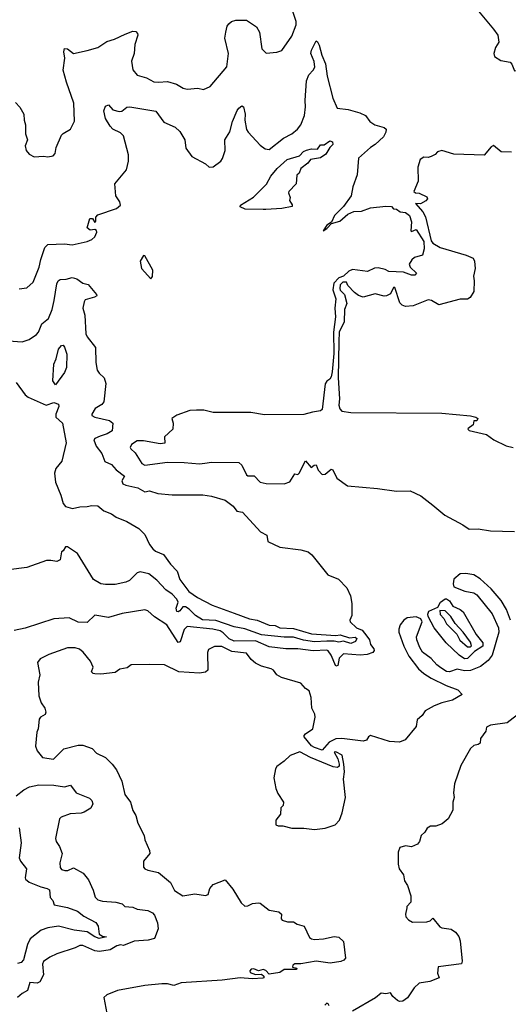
# Model space of a CAD drawing. Extents: x 1552294 to 1694791, y 811929 to 917222.
# Tile 209 of 256: x 1626639 to 1629864, y 866290 to 872788. Entities that reach past the tile are written whole.
import ezdxf

# ---------------------------------------------------------------- set-up
doc = ezdxf.new("R2010")
doc.units = 0

msp = doc.modelspace()

# ---------------------------------------------------------------- linework, layer by layer
at = {"layer": '0CON10XD'}
for points in [[(1626612.1, 872242.1), (1626639.7, 872209.7), (1626665.8, 872165), (1626668.1, 872125), (1626677.1, 872095), (1626678, 872035), (1626690.8, 871995), (1626674.3, 871955), (1626682.5, 871925), (1626700.9, 871900.9), (1626735, 871883.3), (1626795, 871887.5), (1626825, 871882.5), (1626860.8, 871889.2), (1626874, 871905), (1626880, 871945), (1626914.5, 872025.5), (1626925, 872037.5), (1626973.9, 872066.1), (1627001.7, 872118.3), (1626996.8, 872236.8), (1626947.1, 872375), (1626925.7, 872455), (1626936.2, 872535), (1626930, 872575), (1626935, 872597.5), (1626955, 872596.2), (1626995, 872565.8), (1627085, 872584.3), (1627155, 872604.4), (1627215, 872644.5), (1627265, 872658.9), (1627335, 872693.1), (1627385, 872711.4), (1627405, 872709.2), (1627417.1, 872697.1), (1627418.6, 872685), (1627397.8, 872625), (1627394.4, 872565), (1627375.7, 872515), (1627385, 872456.7), (1627415, 872422), (1627475, 872404.2), (1627525, 872378.6), (1627554.3, 872375.7), (1627615, 872380.6), (1627672.7, 872362.7), (1627716.7, 872335), (1627745, 872329.4), (1627815, 872336.2), (1627853, 872327), (1627895, 872346.7), (1628005, 872477.5), (1628016.5, 872565), (1627992.5, 872665), (1627998.8, 872705), (1628008.8, 872745), (1628019.5, 872760.5), (1628036.7, 872775), (1628064.4, 872785.6), (1628135, 872785.6), (1628201.2, 872741.2), (1628222, 872705), (1628238, 872595), (1628265, 872566.7), (1628335, 872574), (1628370, 872585), (1628435, 872680), (1628462.9, 872755), (1628464, 872775), (1628423.9, 872895)], [(1629645, 872869.8), (1629766.1, 872726.1), (1629793.4, 872685), (1629800.8, 872639.2), (1629778.8, 872605), (1629767.5, 872565), (1629772.5, 872545), (1629815, 872518), (1629875, 872507.5), (1629886.4, 872495), (1629905, 872450), (1629955, 872451.6), (1629996.2, 872426.2), (1630054.6, 872365), (1630078.1, 872335), (1630089.2, 872305), (1630115, 872278.1), (1630110.4, 872160.4), (1630114.4, 872144.4), (1630155.6, 872085), (1630158.9, 872035), (1630125, 871894.3), (1630101.3, 871878.7), (1630044.8, 871875.2)], [(1626635, 871012), (1626685, 871019.2), (1626726.9, 871055), (1626768.1, 871155), (1626778.8, 871205), (1626805, 871284), (1626825, 871303.8), (1626935, 871307.8), (1626985, 871301.9), (1627085, 871323.3), (1627115, 871336.7), (1627134.1, 871355.9), (1627148.8, 871385), (1627146.1, 871396.1), (1627135, 871402.5), (1627105, 871399.2), (1627084.3, 871414.3), (1627102.5, 871475), (1627120, 871475), (1627135, 871450), (1627141.7, 871458.3), (1627142.5, 871485), (1627155, 871500), (1627277.3, 871542.7), (1627303.1, 871565), (1627300.6, 871585), (1627274.4, 871625), (1627265.8, 871705), (1627343.8, 871796.2), (1627356.7, 871855), (1627357.5, 871895), (1627325, 872020.6), (1627305, 872041.2), (1627253.1, 872065), (1627235, 872084.4), (1627204.6, 872135), (1627193.7, 872186.3), (1627205, 872216.2), (1627225, 872226), (1627252.7, 872192.7), (1627295, 872181.2), (1627312.5, 872185), (1627345, 872210.8), (1627365, 872212.5), (1627538, 872185), (1627590.6, 872110.6), (1627665, 872078.2), (1627695, 872050.5), (1627727.9, 871995), (1627735, 871940), (1627774.1, 871884.1), (1627865, 871836.2), (1627890, 871815), (1627915, 871816), (1627965.5, 871854.5), (1627977.4, 871872.6), (1627994.1, 871924.1), (1627991.9, 871995), (1628025, 872048), (1628044, 872115), (1628075, 872188), (1628085, 872204), (1628105, 872218.8), (1628115, 872212.5), (1628126.4, 872163.6), (1628124.5, 872125), (1628135, 872064), (1628145.7, 872045), (1628225, 871958.8), (1628260, 871935), (1628285, 871930.9), (1628380, 872005), (1628435.6, 872035), (1628473.3, 872065), (1628495.4, 872095), (1628517.9, 872155), (1628526.1, 872213.9), (1628522.1, 872255), (1628532.3, 872385), (1628546.3, 872425), (1628575.6, 872454.4), (1628586.7, 872475), (1628582.4, 872512.4), (1628560.8, 872565), (1628565, 872586.2), (1628595, 872648), (1628605, 872642.5), (1628615, 872620), (1628633.4, 872553.4), (1628657, 872497), (1628668.5, 872415), (1628705, 872270), (1628735, 872203.8), (1628805.9, 872195.9), (1628883.6, 872173.6), (1628920, 872155), (1628950, 872115), (1628983.3, 872095), (1629045, 872076), (1629056.7, 872065), (1629056.2, 872045), (1629040, 872015), (1628985, 871963.3), (1628955, 871944.5), (1628875.5, 871875), (1628866.8, 871765), (1628838.2, 871685), (1628826.7, 871625), (1628775.1, 871554.9), (1628715.8, 871495), (1628697.7, 871452.3), (1628665, 871431.9), (1628642, 871395), (1628665, 871408.9), (1628697.8, 871442.2), (1628751.5, 871458.5), (1628805, 871505.3), (1628845, 871521.6), (1628894.8, 871525.2), (1628955, 871546.7), (1629055, 871556.7), (1629092.5, 871555), (1629105, 871540), (1629125, 871537.5), (1629149.2, 871519.2), (1629185, 871515.8), (1629211.2, 871495), (1629223.8, 871455), (1629220, 871395), (1629225, 871390), (1629255, 871404), (1629305, 871324), (1629309.3, 871275), (1629297.8, 871235), (1629245, 871218.8), (1629225.9, 871204.1), (1629210, 871175), (1629216.7, 871155), (1629256.7, 871115), (1629247, 871103), (1629225, 871102.9), (1629172.2, 871122.2), (1629075, 871125.7), (1629049.9, 871139.9), (1629005, 871151.3), (1628981.4, 871148.6), (1628935, 871126.4), (1628835, 871138.3), (1628810.9, 871129.1), (1628775.2, 871095), (1628745.6, 871084.4), (1628711.9, 871048.1), (1628706, 871005), (1628725.4, 870945), (1628719.8, 870885), (1628724, 870826), (1628710.4, 870725), (1628713.1, 870585), (1628701.7, 870465), (1628695, 870431.2), (1628685, 870416.2), (1628665, 870403.3), (1628655.6, 870384.4), (1628635.8, 870215), (1628625, 870206.7), (1628572.3, 870197.7), (1628515, 870183.5), (1628255, 870179.7), (1628165, 870196.7), (1627915.7, 870195.7), (1627855, 870210.8), (1627805, 870211.4), (1627761.7, 870208.3), (1627675, 870178.8), (1627643.3, 870155), (1627652.5, 870125), (1627650, 870085), (1627594.3, 870035.7), (1627596.5, 869993.5), (1627565, 869988.8), (1627455, 870008.1), (1627415, 870008.2), (1627377.3, 869985), (1627368.5, 869965), (1627373.2, 869955), (1627400.2, 869930.2), (1627445, 869858.8), (1627465, 869848.8), (1627615, 869868.7), (1627725, 869866.7), (1627825, 869856), (1627860.7, 869860.7), (1627905, 869868), (1628085, 869864.6), (1628105, 869847.1), (1628135, 869784.2), (1628145, 869777.2), (1628187.1, 869777.1), (1628225, 869735.8), (1628265, 869726.5), (1628384.3, 869725.7), (1628421.7, 869738.3), (1628455, 869790), (1628475, 869787.5), (1628482.5, 869795), (1628525, 869877.5), (1628563, 869833), (1628581.7, 869848.3), (1628595, 869850), (1628608.8, 869815), (1628635, 869786.2), (1628655, 869788.8), (1628695, 869822.5), (1628705, 869817.5), (1628732.6, 869762.6), (1628802.7, 869712.7), (1629000, 869695), (1629125, 869676), (1629215, 869678.9), (1629286.3, 869646.3), (1629364.8, 869584.8), (1629445, 869517.8), (1629564.2, 869455), (1629605, 869425.6), (1629665, 869427.5), (1629745, 869413.8), (1629905, 869410)], [(1628245, 871534.4), (1628127.8, 871537.8), (1628093.5, 871553.5), (1628096.2, 871565), (1628182.9, 871617.1), (1628268, 871702), (1628296.4, 871755), (1628338.5, 871805), (1628404, 871865), (1628485, 871888.9), (1628512.2, 871917.8), (1628532.2, 871927.8), (1628565, 871936.4), (1628605, 871933.5), (1628625, 871962.3), (1628647.9, 871962.1), (1628685, 871988.8), (1628702.3, 871982.3), (1628705.6, 871965), (1628685, 871943.8), (1628660.3, 871899.7), (1628625, 871877.2), (1628558.6, 871865), (1628539.7, 871840.3), (1628495.4, 871805), (1628484.1, 871775.9), (1628468, 871762), (1628463, 871705), (1628416.2, 871655), (1628413.8, 871645), (1628423.8, 871615), (1628420, 871595), (1628436.6, 871566.6), (1628437.1, 871555), (1628368, 871542), (1628264.1, 871535.9), (1628245, 871534.4)], [(1629885, 871913.3), (1629816.7, 871915), (1629765, 871956.9), (1629750.8, 871949.2), (1629705, 871894.7), (1629505, 871900), (1629425, 871925.6), (1629396.7, 871915), (1629380.7, 871899.3), (1629353.9, 871886.1), (1629335, 871878.8), (1629305, 871880), (1629281.2, 871865), (1629266.2, 871815), (1629267.7, 871722.3), (1629240, 871655), (1629250, 871645), (1629275, 871642.5), (1629325, 871620), (1629330, 871605), (1629318.3, 871591.7), (1629285, 871573.3), (1629250, 871575), (1629299.2, 871519.2), (1629317, 871487), (1629355, 871327.5), (1629365, 871313.3), (1629414, 871285), (1629586.1, 871233.9), (1629630.8, 871215), (1629640.6, 871195), (1629645.5, 871145), (1629634, 871095), (1629638.8, 871065), (1629636, 870994), (1629612.5, 870955), (1629595, 870943.8), (1629545, 870944.2), (1629405, 870906.2), (1629355.7, 870935.7), (1629335, 870940), (1629235, 870900), (1629185.5, 870895.5), (1629163.8, 870903.8), (1629148.7, 870918.7), (1629115, 871020), (1629105, 871020), (1629085, 870978.8), (1629060, 870965), (1629045, 870963.3), (1628985, 870978.8), (1628905, 870956.7), (1628875, 870966.7), (1628848.3, 870988.3), (1628805, 871033.3), (1628796.1, 871056.1), (1628771.5, 871055), (1628755, 871038.5), (1628751.7, 871015), (1628755, 871003.6), (1628783.6, 870973.6), (1628797.8, 870915), (1628783.1, 870875), (1628780.2, 870795), (1628746.4, 870725), (1628744.5, 870665), (1628740.9, 870425), (1628750.3, 870285), (1628745.5, 870245), (1628750.8, 870220.8), (1628765.3, 870205.3), (1628825, 870195.8), (1629425, 870191.1), (1629615, 870174), (1629650, 870165), (1629662.5, 870155), (1629655, 870140), (1629635, 870140), (1629632.5, 870115), (1629599.3, 870090.7), (1629596.7, 870085), (1629605.9, 870075.9), (1629719.4, 870049.4), (1629768, 870015), (1629848.8, 869975), (1629895, 869965.3)], [(1627505, 871077.5), (1627516.4, 871093.6), (1627516.7, 871135), (1627465, 871230), (1627455, 871232.5), (1627433.8, 871195), (1627442.5, 871145), (1627505, 871077.5)], [(1626865.6, 870935.6), (1626884.1, 871045), (1626893.8, 871065), (1626905, 871072.3), (1626945.2, 871074.8), (1626985, 871086.7), (1627015, 871077.5), (1627055, 871049.5), (1627090.9, 871040.9), (1627145.8, 870975), (1627147.5, 870965), (1627133.4, 870956.6), (1627071.7, 870938.3), (1627063.6, 870926.4), (1627054.6, 870885), (1627068.2, 870838.2), (1627075.7, 870715), (1627085, 870694.2), (1627140, 870625), (1627142.5, 870525), (1627150.6, 870475), (1627163.1, 870455), (1627196.9, 870425), (1627206.7, 870386.7), (1627194.5, 870265.5), (1627180.7, 870249.3), (1627137.2, 870222.8), (1627115.7, 870185), (1627115.7, 870175), (1627135, 870163.9), (1627232.3, 870142.3), (1627252.5, 870125), (1627250, 870075), (1627215.7, 870055), (1627169.8, 870040.2), (1627135.6, 870025), (1627127.8, 870015), (1627142.9, 869972.9), (1627182, 869925), (1627201.2, 869871.2), (1627245, 869852.5), (1627275, 869816.2), (1627331.2, 869775), (1627312.1, 869745), (1627319.4, 869725), (1627340, 869715), (1627419.1, 869699.1), (1627465, 869673.1), (1627495, 869679.2), (1627550.7, 869660.7), (1627645, 869652.2), (1627848.3, 869651.7), (1627905, 869643.8), (1627995, 869616.7), (1628047.7, 869577.7), (1628072.5, 869545), (1628108.8, 869538.8), (1628228.3, 869408.3), (1628270, 869385), (1628277.5, 869345), (1628355, 869306.9), (1628495, 869289.2), (1628542.5, 869275), (1628565.9, 869255.9), (1628628.3, 869178.3), (1628672.5, 869125), (1628742.5, 869095), (1628798.3, 869038.3), (1628822.5, 868985), (1628830, 868935), (1628830, 868855), (1628816.7, 868825), (1628820, 868815), (1628861.2, 868775), (1628899.1, 868759.1), (1628930.5, 868720.5), (1628946.7, 868695), (1628955, 868664.4), (1628977.1, 868635), (1628979.1, 868625), (1628969.2, 868610.8), (1628931.3, 868598.7), (1628885, 868593.3), (1628775, 868603.2), (1628748.2, 868575), (1628738.2, 868525), (1628725, 868521.8), (1628695, 868594.6), (1628675, 868622.7), (1628665, 868627.5), (1628575, 868622), (1628473.7, 868636.3), (1628395, 868635.3), (1628285, 868648.6), (1628195, 868688.7), (1628055, 868687.1), (1628021.6, 868701.6), (1627982.5, 868742.5), (1627960.9, 868755), (1627914.4, 868765.6), (1627745, 868782.7), (1627725, 868764.3), (1627698.3, 868681.7), (1627685, 868676.9), (1627609.5, 868795), (1627528, 868848), (1627485, 868886.9), (1627465, 868893.1), (1627315, 868868.2), (1627225, 868843.8), (1627135, 868857.5), (1627085, 868810), (1627025, 868811.2), (1626965, 868840.6), (1626865, 868833.7), (1626675, 868772.4), (1626602.3, 868757.7)], [(1626565, 870668), (1626655, 870662.5), (1626702, 870678), (1626749.3, 870710.7), (1626763.3, 870726.7), (1626785, 870780), (1626828.1, 870815), (1626852.4, 870875), (1626865.6, 870935.6)], [(1626875, 870378.8), (1626856.9, 870405), (1626863.7, 870515), (1626879.9, 870550.1), (1626895, 870614), (1626915, 870638.8), (1626925, 870640), (1626935, 870627.5), (1626949.7, 870579.7), (1626947.6, 870492.4), (1626935, 870459.2), (1626875, 870378.8)], [(1626615, 870393.3), (1626675, 870312.2), (1626695, 870296.7), (1626813.9, 870243.9), (1626865, 870262.5), (1626895, 870250), (1626897.5, 870235), (1626876.7, 870185), (1626878, 870165), (1626920.8, 870125), (1626945.6, 869995), (1626916.9, 869875), (1626877.1, 869827.1), (1626869.2, 869795), (1626874.8, 869734.8), (1626910.7, 869650.7), (1626926.2, 869595), (1626942.1, 869575), (1626988.2, 869561.8), (1627035, 869573.6), (1627085, 869574.5), (1627115, 869582.5), (1627155, 869580), (1627195, 869546.9), (1627245, 869527.8), (1627275.8, 869505.8), (1627346, 869476), (1627425, 869430), (1627465, 869389.4), (1627495.4, 869325), (1627517.3, 869295), (1627535, 869279.4), (1627588.7, 869258.7), (1627633.6, 869195), (1627678.5, 869148.5), (1627695, 869093.6), (1627755.5, 869015), (1627811.5, 868975), (1627909.1, 868925), (1628055, 868870.4)], [(1628055, 868870.4), (1628155, 868834.9), (1628205.4, 868825.4), (1628285, 868792.5), (1628325, 868790.9), (1628355, 868773.6), (1628445, 868769.6), (1628565, 868734.3), (1628725, 868722.9), (1628755, 868727.3), (1628815, 868708.2), (1628852.8, 868712.8), (1628863.9, 868705), (1628855.9, 868684.1), (1628825, 868670.2), (1628775, 868686.7), (1628745, 868680.3), (1628715, 868687.1), (1628665, 868687.5), (1628585, 868681.2), (1628513, 868693), (1628446.6, 868713.4), (1628385, 868713.3), (1628235, 868728.2), (1628125, 868768.4), (1628055, 868782.1), (1627932.5, 868822.5), (1627845, 868826.7), (1627799.2, 868855), (1627757.1, 868897.1), (1627732.2, 868912.2), (1627715, 868912.3), (1627695, 868887.7), (1627685, 868880.8), (1627675, 868883.2), (1627672.6, 868905), (1627684.2, 868945), (1627675, 868964.6), (1627645, 868997.1), (1627604.3, 869024.3), (1627545, 869088.6), (1627491.7, 869131.7), (1627435, 869144.4), (1627415, 869136.7), (1627362.8, 869087.2), (1627340, 869075), (1627269, 869061), (1627205, 869060.6), (1627175, 869065.4), (1627125, 869092.5), (1627021.1, 869265), (1626955, 869308.8), (1626940.7, 869309.3), (1626926.4, 869283.6), (1626913.9, 869276.1), (1626905, 869222.5), (1626885, 869212.5), (1626845, 869218.8), (1626815, 869219.2), (1626685, 869173.8), (1626565, 869158)], [(1629877.5, 868825), (1629851.8, 868895), (1629816.5, 868955), (1629751.5, 869031.5), (1629677, 869097), (1629635, 869123.6), (1629584, 869134), (1629545, 869130.6), (1629504.1, 869095.9), (1629499.5, 869065), (1629503.5, 869045), (1629576.7, 869016.7), (1629635.3, 869005.3), (1629655, 868992.5), (1629757.4, 868867.4), (1629798.2, 868775), (1629800.3, 868745), (1629756.1, 868593.9), (1629730.5, 868559.5), (1629680.6, 868519.4), (1629615, 868492.4), (1629575, 868491.5), (1629525, 868502.7), (1629474.7, 868484.7), (1629455, 868486.9), (1629419.3, 868510.7)], [(1629575, 868570.5), (1629540, 868595), (1629453.1, 868675), (1629374.5, 868775), (1629335, 868848.8), (1629331.5, 868865), (1629340, 868885), (1629398.3, 868911.7), (1629416.7, 868945), (1629447.5, 868965), (1629455, 868966.5), (1629475, 868953.1), (1629498.2, 868918.2), (1629545, 868896.4), (1629565, 868879.2), (1629651.1, 868731.1), (1629695.4, 868675), (1629695, 868654.3), (1629641.2, 868618.8), (1629595, 868571.1), (1629575, 868570.5)], [(1629419.3, 868510.7), (1629390.9, 868530.9), (1629355, 868571.8), (1629296.7, 868615), (1629278.8, 868645), (1629259.6, 868695), (1629258.1, 868715), (1629294.7, 868815), (1629285.6, 868835), (1629255, 868846.1), (1629195, 868840.6), (1629174.1, 868825), (1629150.8, 868795), (1629140.9, 868765), (1629141.5, 868745), (1629174.1, 868654.1), (1629207.3, 868587.3), (1629271.1, 868505), (1629305, 868473.3), (1629355, 868441.5), (1629453, 868393), (1629530, 868365), (1629560, 868335), (1629495, 868296.7), (1629425, 868280), (1629375, 868260), (1629314.2, 868225.8), (1629296, 868195), (1629262.7, 868167.3), (1629255.7, 868124.3), (1629183.8, 868035), (1629145, 868020.6), (1629080, 868025), (1628955, 868063.1), (1628941.4, 868055), (1628927.9, 868032.1), (1628905, 868025.7), (1628765, 868044.3), (1628725, 868041.4), (1628680.6, 868019.4), (1628635, 867967.7), (1628584.4, 867985), (1628565, 867996.4), (1628515.7, 868055), (1628515.8, 868065), (1628525.4, 868074.6), (1628572.7, 868107.3), (1628590, 868185), (1628587.1, 868205), (1628567.5, 868245), (1628562.9, 868315), (1628548.5, 868358.5), (1628525, 868374.4), (1628495, 868408.5), (1628366.4, 868446.4), (1628336.7, 868465), (1628313.8, 868495), (1628298.8, 868505), (1628235, 868522.2), (1628195, 868542.2), (1628166.9, 868565), (1628135, 868607.3), (1628038, 868618), (1627972.3, 868652.3), (1627925, 868651.4), (1627885, 868631.2), (1627877.3, 868612.7), (1627880, 868495), (1627865, 868482), (1627825.3, 868474.7), (1627690, 868485), (1627595, 868530), (1627495, 868532.2), (1627375, 868530), (1627348.8, 868511.2), (1627298.8, 868501.2), (1627269.7, 868480.3), (1627175, 868468), (1627135, 868470), (1627123, 868473), (1627112.5, 868485), (1627123.8, 868515), (1627105.5, 868555), (1627058.8, 868615), (1627033.6, 868633.6), (1627005, 868643.3), (1626955, 868643.3), (1626830.5, 868599.5), (1626775, 868570), (1626757.1, 868545), (1626771.2, 868465), (1626760.8, 868415), (1626764.3, 868325), (1626779.7, 868279.7), (1626805, 868243.3), (1626812, 868218), (1626806.6, 868203.4), (1626776.7, 868185), (1626768.3, 868171.7), (1626761.1, 868108.9), (1626752.5, 868085), (1626744.3, 867994.3), (1626753.9, 867963.9), (1626788.8, 867918.8), (1626862.4, 867907.6), (1626930.8, 867975), (1627025, 867999.6), (1627055, 868000), (1627117.6, 867977.6), (1627145, 867947.1), (1627205, 867918.1), (1627250, 867875), (1627276.9, 867836.9), (1627312, 867762), (1627333.8, 867675), (1627369.1, 867625), (1627385, 867570), (1627404.4, 867535), (1627419.4, 867485), (1627460.8, 867405), (1627465.8, 867375), (1627496, 867305), (1627497.5, 867285), (1627456, 867235), (1627456.7, 867195), (1627463.8, 867185), (1627485, 867176), (1627555, 867160), (1627634.4, 867094.4), (1627661.6, 867041.6), (1627715, 867006.9), (1627795, 867020), (1627865, 867007.1), (1627882, 867015), (1627893.1, 867055), (1627915, 867080.7), (1627995, 867111.2), (1628045, 867050), (1628100.4, 866960.4), (1628125, 866936.7), (1628145, 866940), (1628175, 866956.2), (1628215, 866960), (1628225, 866958), (1628285, 866911.9), (1628349.8, 866899.8), (1628365.8, 866885), (1628364.2, 866855), (1628371.2, 866845), (1628405.3, 866835.3), (1628445, 866835.2), (1628469.4, 866819.4), (1628515.4, 866805), (1628551.8, 866731.8), (1628565, 866721.1), (1628585, 866716.7), (1628645, 866722.2), (1628715, 866737.9), (1628745, 866733.5), (1628775.5, 866705), (1628790, 866595), (1628779.1, 866580.9), (1628758.3, 866571.7), (1628687.6, 866562.4), (1628595, 866574.3), (1628495, 866556.2), (1628455, 866557.5), (1628441.7, 866548.3), (1628440, 866535), (1628468.3, 866528.3), (1628465, 866520), (1628385, 866520), (1628355, 866500), (1628285, 866490), (1628263, 866513), (1628245, 866520), (1628215, 866510), (1628185, 866523.3), (1628167.5, 866522.5), (1628158.3, 866511.7), (1628160.7, 866500.7), (1628195, 866487.5), (1628235, 866490), (1628250, 866475), (1628250, 866465), (1628243, 866463), (1628175, 866458.8), (1628095, 866464.2), (1627975, 866448.5), (1627705, 866432.5), (1627656.5, 866413.5), (1627615, 866425.4), (1627576, 866426), (1627465.6, 866414.4), (1627285, 866380.6), (1627215, 866353.6), (1627193.9, 866335), (1627220.5, 866195)], [(1629615, 868650), (1629620, 868655), (1629615, 868680), (1629566.4, 868746.4), (1629513.6, 868803.6), (1629485, 868850), (1629447, 868887), (1629411.7, 868888.3), (1629413, 868863), (1629437, 868837), (1629455, 868800), (1629523, 868733), (1629543.6, 868693.6), (1629595, 868650), (1629615, 868650)], [(1629943.3, 868215), (1629855, 868148.2), (1629746.8, 868133.2), (1629720.5, 868119.5), (1629715, 868092.5), (1629679.2, 868045), (1629676.9, 868013.1), (1629665.5, 868004.5), (1629635, 867997.5), (1629615, 867978), (1629550, 867865), (1629509.2, 867745), (1629502, 867685), (1629506, 867654), (1629496.7, 867625), (1629498.3, 867571.7), (1629466.1, 867513.9), (1629428, 867482), (1629385, 867466.2), (1629350, 867465), (1629327, 867453), (1629313, 867427), (1629287.5, 867405), (1629277.5, 867365), (1629265, 867347.5), (1629225, 867330), (1629185, 867336.7), (1629147.5, 867325), (1629136.7, 867295), (1629137.5, 867215), (1629143.3, 867185), (1629172.5, 867145), (1629177.5, 867105), (1629197.5, 867075), (1629220, 867005), (1629220, 866965), (1629193.8, 866936.2), (1629193, 866927), (1629184, 866885), (1629188.3, 866868.3), (1629205, 866847.5), (1629232.3, 866832.3), (1629326.1, 866833.9), (1629348.3, 866841.7), (1629365, 866857.5), (1629411.3, 866801.3), (1629425, 866794.3), (1629485.5, 866785.5), (1629515.7, 866765.7), (1629537, 866737), (1629545, 866710), (1629560, 866575), (1629555, 866557.5), (1629401.7, 866538.3), (1629396.7, 866495), (1629407.5, 866465), (1629345, 866441.4), (1629275, 866428.8), (1629241.2, 866398.8), (1629197.5, 866332.5), (1629168.3, 866311.7), (1629145, 866309.2), (1629133.3, 866315), (1629102.3, 866342.3), (1629085, 866366.7), (1629055, 866360), (1629025, 866363.8), (1628987.3, 866332.7), (1628835.4, 866244.6)], [(1628585, 867443.3), (1628655, 867453.3), (1628720, 867475), (1628750, 867505), (1628766.4, 867553.6), (1628788.8, 867655), (1628776.2, 867775), (1628783.5, 867825), (1628778.8, 867875), (1628768, 867935), (1628725, 867956), (1628714.4, 867955), (1628739.2, 867909.2), (1628748.2, 867875), (1628747.4, 867862.6), (1628736.5, 867853.5), (1628708.2, 867858.2), (1628559.2, 867919.2), (1628487, 867957), (1628425, 867932), (1628385.4, 867894.6), (1628335, 867859.4), (1628326.1, 867843.9), (1628315.5, 867785), (1628329.4, 867715), (1628341.7, 867681.7), (1628380, 867625), (1628377, 867603), (1628363, 867587), (1628360, 867545), (1628330, 867505), (1628330, 867475), (1628345, 867467.5), (1628375, 867467.5), (1628435, 867453.3), (1628515, 867452.5), (1628585, 867443.3)], [(1626615, 867665.5), (1626665.2, 867704.8), (1626704.2, 867725.8), (1626765, 867738.7), (1626864.6, 867735.4), (1626935, 867724.7), (1626975, 867735.6), (1627010.8, 867685), (1627100.2, 867650.2), (1627115.6, 867635), (1627122.3, 867612.3), (1627109.4, 867585), (1627065, 867558.2), (1627045, 867551.4), (1626972.6, 867547.4), (1626912.5, 867525), (1626901.2, 867515), (1626876, 867385), (1626878.8, 867365), (1626901.4, 867331.4), (1626919.7, 867285), (1626904.7, 867224.7), (1626905, 867192.5), (1626915, 867180.4), (1626937.3, 867172.7), (1626955.9, 867174.1), (1626995, 867190), (1627058.6, 867155), (1627092.2, 867112.2), (1627123.7, 867043.7), (1627137.3, 866997.3), (1627155, 866980), (1627185, 866971.4), (1627274.2, 866964.2), (1627315, 866952.5), (1627332.5, 866935), (1627385, 866930.8), (1627415, 866918.9), (1627485, 866908.3), (1627515, 866894.2), (1627527.7, 866877.7), (1627547.8, 866827.8), (1627552.5, 866787.5), (1627527.7, 866725), (1627487.5, 866712.5), (1627395, 866707.6), (1627325, 866677.9), (1627305, 866681.9), (1627280, 866675), (1627235, 866649.2), (1627165, 866637.7), (1627135, 866643.2), (1627055, 866677.8), (1627035, 866678.6), (1627005, 866662.5), (1626885, 866623.8), (1626838.2, 866601.8), (1626795, 866571.9), (1626789.7, 866555), (1626797.1, 866485), (1626771.7, 866438.3), (1626755, 866430), (1626705, 866433.3), (1626689.5, 866380.5), (1626655, 866362), (1626625, 866336)], [(1626635.5, 867455.5), (1626649.2, 867355), (1626636.3, 867256.3), (1626644.2, 867234.2), (1626684.2, 867185), (1626674.8, 867125.2), (1626677.9, 867115), (1626702.2, 867095), (1626779.2, 867065), (1626820, 867055), (1626835.8, 867045), (1626840, 866995), (1626858.6, 866975), (1626865.9, 866945.9), (1626955, 866928), (1627020.6, 866905), (1627061.5, 866871.5), (1627140.8, 866830.8), (1627157.5, 866805), (1627163.6, 866753.6), (1627185, 866739.2), (1627212.5, 866735), (1627162.5, 866725), (1627135, 866734.3), (1627085, 866767.4), (1626998.5, 866778.5), (1626895.3, 866804.7), (1626824.7, 866795.3), (1626780.5, 866779.5), (1626708.7, 866721.3), (1626690.6, 866685), (1626665, 866583.5), (1626649.6, 866565), (1626625, 866559)], [(1628680.7, 866279.3), (1628675, 866292.5), (1628665, 866296.9), (1628652.9, 866285)]]:
    msp.add_lwpolyline(points, dxfattribs=at)

doc.saveas('drawing.dxf')
